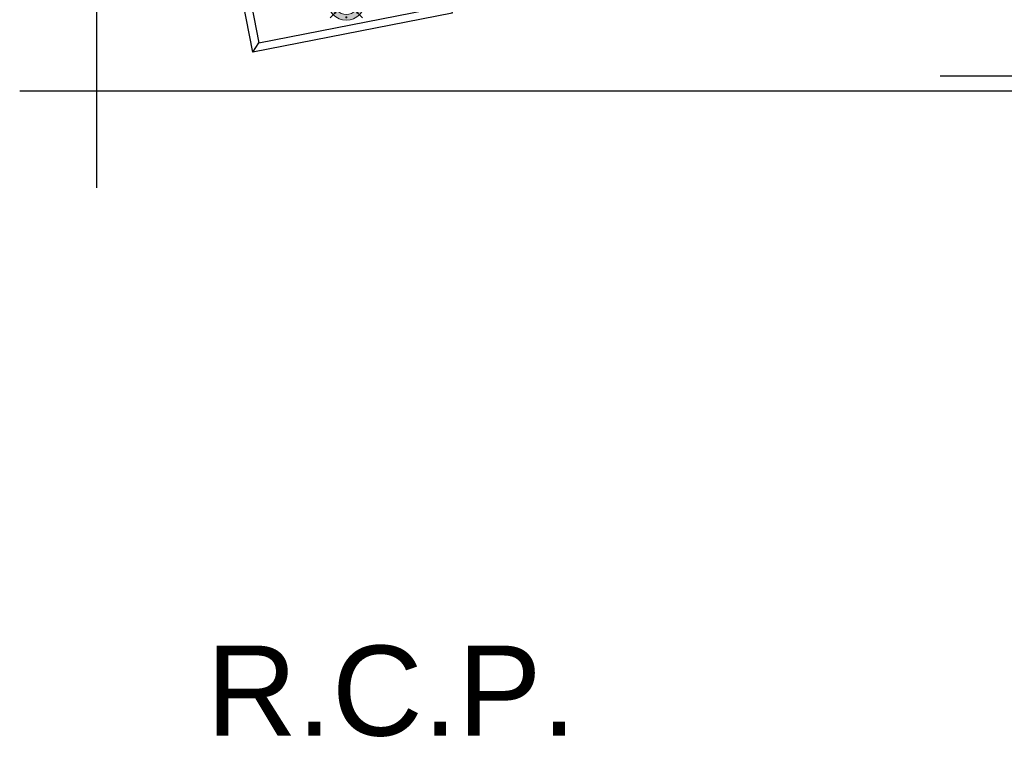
# Model space of a CAD drawing. Header units: millimetres. Extents: x 0 to 2243864, y 0 to 1237228.
# Tile 1 of 30: x 1041965 to 1046341, y 1104445 to 1107633. Entities that reach past the tile are written whole.
import ezdxf

# ---------------------------------------------------------------- set-up
doc = ezdxf.new("R2010")
doc.units = ezdxf.units.MM
doc.header["$LTSCALE"] = 7
for name, color, linetype, lineweight in [('A1-LIGHT FIXTURES', 255, 'Continuous', 9), ('A3-DIM', 4, 'Continuous', 13), ('PD_025_TEXT', 61, 'Continuous', 25), ('PD_FIXTURE', 21, 'Continuous', 25)]:
    doc.layers.add(name, color=color, linetype=linetype, lineweight=lineweight)
doc.layers.add('PD_BASE', color=8, linetype='Continuous')
doc.styles.get("Standard").update_dxf_attribs({"font": 'arial.ttf'})

# ---------------------------------------------------------------- blocks, each defined once
blk = doc.blocks.new('L1')
at = {"layer": 'A1-LIGHT FIXTURES'}
h = blk.add_hatch(color=251, dxfattribs=at)
h.dxf.hatch_style = 1
edge = h.paths.add_edge_path(flags=17)
edge.add_arc((0, 0), 57.5, -45, 315)
edge = h.paths.add_edge_path()
edge.add_arc((0, 0), 82.5, -45, 315)
at = {"layer": 'A1-LIGHT FIXTURES', "color": 251}
for p, q in [((0, 102.5), (0, -102.5)), ((102.5, 0), (-102.5, 0))]:
    blk.add_line(p, q, dxfattribs=at)
for radius in [82.5, 57.5]:
    blk.add_circle((0, 0), radius, dxfattribs=at)
at = {"layer": 'A3-DIM', "color": 251}
for p, q in [((-0.1, 70.1), (-1.5, 70.1)), ((-0.1, 69.9), (-1.5, 69.9)), ((-0.1, 71.5), (-0.1, 70.1)), ((-0.1, 69.9), (-0.1, 68.5)), ((0.1, 71.5), (0.1, 70.1)), ((1.5, 70.1), (0.1, 70.1)), ((0.1, 69.9), (0.1, 68.5)), ((1.5, 69.9), (0.1, 69.9)), ((49.4, 49.6), (48, 49.6)), ((49.4, 49.4), (48, 49.4)), ((49.4, 51), (49.4, 49.6)), ((49.4, 49.4), (49.4, 48)), ((49.6, 51), (49.6, 49.6)), ((51, 49.6), (49.6, 49.6)), ((49.6, 49.4), (49.6, 48)), ((51, 49.4), (49.6, 49.4)), ((-71.5, 0.1), (-70.1, 0.1)), ((-70.1, 0.1), (-70.1, 1.5)), ((-69.9, 0.1), (-69.9, 1.5)), ((-69.9, 0.1), (-68.5, 0.1)), ((69.9, 0.1), (68.5, 0.1)), ((69.9, 1.5), (69.9, 0.1)), ((70.1, 1.5), (70.1, 0.1)), ((71.5, 0.1), (70.1, 0.1)), ((-71.5, -0.1), (-70.1, -0.1)), ((-70.1, -1.5), (-70.1, -0.1)), ((-69.9, -0.1), (-68.5, -0.1)), ((-69.9, -1.5), (-69.9, -0.1)), ((69.9, -0.1), (68.5, -0.1)), ((69.9, -0.1), (69.9, -1.5)), ((71.5, -0.1), (70.1, -0.1)), ((70.1, -0.1), (70.1, -1.5)), ((-49.6, -49.4), (-51, -49.4)), ((-49.6, -49.6), (-51, -49.6)), ((-49.6, -48), (-49.6, -49.4)), ((-49.6, -49.6), (-49.6, -51)), ((-49.4, -48), (-49.4, -49.4)), ((-48, -49.4), (-49.4, -49.4)), ((-49.4, -49.6), (-49.4, -51)), ((-48, -49.6), (-49.4, -49.6)), ((-1.5, -69.9), (-0.1, -69.9)), ((-1.5, -70.1), (-0.1, -70.1)), ((-0.1, -69.9), (-0.1, -68.5)), ((-0.1, -71.5), (-0.1, -70.1)), ((0.1, -69.9), (0.1, -68.5)), ((0.1, -69.9), (1.5, -69.9)), ((0.1, -70.1), (1.5, -70.1)), ((0.1, -71.5), (0.1, -70.1))]:
    blk.add_line(p, q, dxfattribs=at)
for centre in [(0, 70), (49.5, 49.5), (-70, 0), (70, 0), (-49.5, -49.5), (0, -70)]:
    blk.add_circle(centre, 2.5, dxfattribs=at)
for centre, start, end in [((0, 70), 93.8226, 176.1774), ((0, 70), 183.8226, 266.1774), ((0, 70), 3.8226, 86.1774), ((0, 70), 273.8226, 356.1774), ((49.5, 49.5), 93.8226, 176.1774), ((49.5, 49.5), 183.8226, 266.1774), ((49.5, 49.5), 3.8226, 86.1774), ((49.5, 49.5), 273.8226, 356.1774), ((-70, 0), 93.8226, 176.1774), ((-70, 0), 3.8226, 86.1774), ((70, 0), 93.8226, 176.1774), ((70, 0), 3.8226, 86.1774), ((-70, 0), 183.8226, 266.1774), ((-70, 0), 273.8226, 356.1774), ((70, 0), 183.8226, 266.1774), ((70, 0), 273.8226, 356.1774), ((-49.5, -49.5), 93.8226, 176.1774), ((-49.5, -49.5), 183.8226, 266.1774), ((-49.5, -49.5), 3.8226, 86.1774), ((-49.5, -49.5), 273.8226, 356.1774), ((0, -70), 93.8226, 176.1774), ((0, -70), 183.8226, 266.1774), ((0, -70), 3.8226, 86.1774), ((0, -70), 273.8226, 356.1774)]:
    blk.add_arc(centre, 1.5, start, end, dxfattribs=at)
blk = doc.blocks.new('SEATING PLAN LAYOUT')
at = {"layer": 'PD_BASE', "color": 251}
blk.add_line((1042996.8, 1212048.4), (1043024.4, 1212089.4), dxfattribs=at)
blk.add_lwpolyline([(1042302.2, 1218282.5), (1042302.2, 1215103.3), (1041974.7, 1215002.7), (1042599.6, 1214805.7), (1042302.2, 1214638.3), (1042302.2, 1211445.1)], dxfattribs=at)
at = {"layer": 'PD_BASE', "color": 251, "elevation": 0}
blk.add_lwpolyline([(1043767.4, 1212812.7), (1043883, 1212221.7), (1042996.8, 1212048.4), (1042881.2, 1212639.4), (1042915.6, 1212646.1), (1043024.4, 1212089.4), (1043842, 1212249.3), (1043733.1, 1212806)], close=True, dxfattribs=at)
at = {"layer": 'PD_BASE', "color": 251, "elevation": -999001.4}
blk.add_lwpolyline([(1041961.2, 1211876.5), (1049704.6, 1211876.5), (1049805.2, 1211549), (1050002.2, 1212173.8), (1050169.6, 1211876.5), (1057621.3, 1211876.5)], dxfattribs=at)
at = {"layer": 'PD_BASE', "color": 251, "rotation": 45.00000000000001}
blk.add_blockref('L1', (1043413, 1212272.6), dxfattribs=at)

msp = doc.modelspace()

# ---------------------------------------------------------------- linework, layer by layer
at = {"layer": 'PD_FIXTURE'}
msp.add_line((1046056, 1107383.3, -999001.4), (1055731, 1107383.3, -499500.7), dxfattribs=at)

# ---------------------------------------------------------------- block references
at = {"layer": 'PD_BASE', "color": 251}
msp.add_blockref('SEATING PLAN LAYOUT', (4.2, -104559.3), dxfattribs=at)

# ---------------------------------------------------------------- texts
at = {"layer": 'PD_025_TEXT', "insert": (1042794.4, 1104852.5), "char_height": 400, "width": 15751.593, "attachment_point": 1, "rotation": 359.9919}
msp.add_mtext('R.C.P.', dxfattribs=at)

doc.saveas('drawing.dxf')
